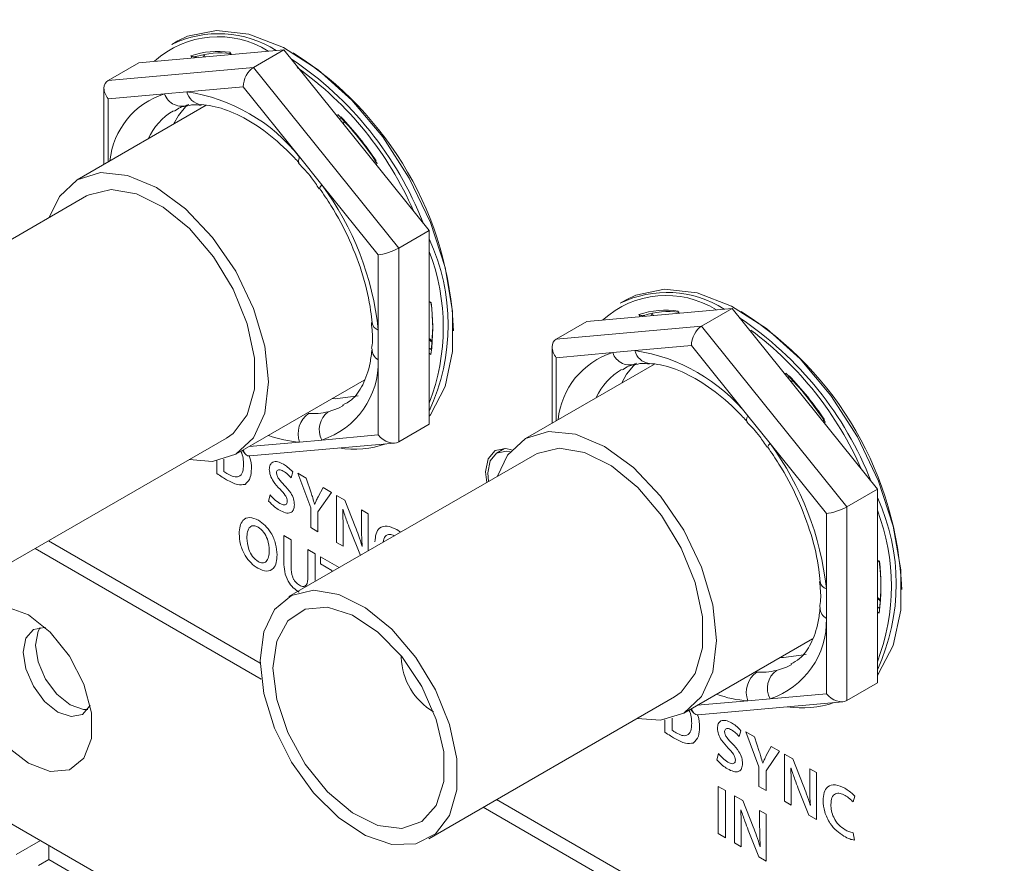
# Model space of a CAD drawing. Header units: millimetres. Extents: x 0 to 1118, y 0 to 864.
# Tile 174 of 256: x 123.97 to 132.51, y 694.45 to 701.77. Entities that reach past the tile are written whole.
import ezdxf

# ---------------------------------------------------------------- set-up
doc = ezdxf.new("R2010")
doc.units = ezdxf.units.MM

msp = doc.modelspace()

# ---------------------------------------------------------------- linework, layer by layer
at = {"color": 7, "linetype": 'Continuous', "lineweight": 15}
for p, q in [((145.917, 682.0771), (98.3223, 709.5529)), ((125.3421, 701.5821), (125.289, 701.5515)), ((126.2619, 701.5061), (125.0015, 701.3934)), ((125.5772, 701.4448), (125.5671, 701.4649)), ((125.7924, 701.4738), (125.795, 701.4643)), ((125.9967, 701.353), (126.2619, 701.5061)), ((127.5223, 699.9381), (126.2619, 701.5061)), ((124.7363, 701.2403), (125.0015, 701.3934)), ((125.4631, 701.4346), (125.4535, 701.4537)), ((124.6997, 701.172), (124.6997, 700.5113)), ((125.5876, 701.0238), (124.4678, 700.3774)), ((125.5445, 701.0295), (125.5407, 701.0297)), ((126.7775, 700.8646), (126.7857, 700.8849)), ((126.3929, 700.5245), (126.3915, 700.5258)), ((127.0582, 700.5383), (127.0472, 700.5291)), ((124.5489, 700.237), (122.4161, 699.0057)), ((127.2572, 699.785), (127.5223, 699.9381)), ((127.5223, 698.2575), (127.5223, 699.9381)), ((129.2312, 699.337), (129.1781, 699.3064)), ((127.5223, 699.3129), (127.5324, 699.309)), ((130.151, 699.261), (128.8906, 699.1483)), ((129.8858, 699.1079), (130.151, 699.261)), ((131.4114, 697.693), (130.151, 699.261)), ((129.3522, 699.1895), (129.3426, 699.2085)), ((129.4663, 699.1997), (129.4562, 699.2197)), ((129.6815, 699.2287), (129.6841, 699.2192)), ((127.0259, 699.1383), (127.026, 699.1353)), ((128.6254, 698.9952), (128.8906, 699.1483)), ((127.5479, 698.9799), (127.5223, 698.9995)), ((127.0261, 698.9081), (127.0265, 698.9118)), ((128.5888, 698.9269), (128.5888, 698.2661)), ((129.4767, 698.7787), (128.3569, 698.1323)), ((129.4336, 698.7844), (129.4298, 698.7846)), ((125.8427, 697.9958), (126.9583, 698.6398)), ((130.6666, 698.6195), (130.6748, 698.6398)), ((127.2572, 698.1044), (127.5223, 698.2575)), ((130.282, 698.2794), (130.2806, 698.2807)), ((130.9473, 698.2932), (130.9363, 698.284)), ((123.6288, 696.905), (125.7617, 698.1362)), ((125.9664, 697.9813), (127.2214, 698.0936)), ((128.177, 698.0461), (128.1074, 698.0059)), ((125.9009, 698.0293), (125.9254, 697.9988)), ((128.438, 697.9919), (126.3052, 696.7606)), ((131.1462, 697.5399), (131.4114, 697.693)), ((131.4114, 696.0124), (131.4114, 697.693)), ((124.2172, 697.2446), (126.0541, 696.1842)), ((126.0643, 696.0456), (124.1023, 697.1782)), ((131.4114, 697.0677), (131.4215, 697.0638)), ((130.915, 696.8931), (130.9151, 696.8902)), ((131.437, 696.7348), (131.4114, 696.7543)), ((130.9152, 696.663), (130.9156, 696.6667)), ((129.7318, 695.7506), (130.8474, 696.3947)), ((127.2797, 696.2338), (127.28, 696.2458)), ((131.1462, 695.8593), (131.4114, 696.0124)), ((127.5179, 694.6598), (129.6507, 695.8911)), ((129.8555, 695.7362), (131.1105, 695.8484)), ((129.7899, 695.7842), (129.8145, 695.7536)), ((128.1063, 694.9995), (145.917, 684.7176)), ((145.917, 684.5849), (127.9913, 694.9331)), ((123.9373, 694.5218), (124.1486, 694.6437)), ((124.2201, 694.6024), (124.2201, 694.4799)), ((124.2201, 694.4799), (124.1317, 694.4289)), ((124.2201, 694.4799), (145.917, 681.9546))]:
    msp.add_line(p, q, dxfattribs=at)
at = {"color": 9, "linetype": 'Continuous', "lineweight": 0}
for p, q in [((125.5659, 701.4438), (125.5565, 701.4626)), ((125.795, 701.4842), (125.8003, 701.4648)), ((125.4963, 701.4463), (125.5004, 701.438)), ((124.7363, 701.2403), (125.9967, 701.353)), ((125.9967, 701.353), (127.2572, 699.785)), ((125.2257, 701.1231), (124.7363, 701.0793)), ((125.419, 701.1404), (125.2257, 701.1231)), ((125.9083, 701.1841), (125.419, 701.1404)), ((126.3977, 700.5754), (125.9083, 701.1841)), ((124.7363, 701.0793), (124.7363, 700.5324)), ((126.7235, 700.9318), (126.7289, 700.9451)), ((126.7548, 700.9181), (126.748, 700.9013)), ((126.7751, 700.8676), (126.7832, 700.8877)), ((126.591, 700.3349), (126.3977, 700.5754)), ((127.0703, 700.5203), (127.0607, 700.5124)), ((127.0804, 699.7261), (126.591, 700.3349)), ((127.2572, 699.785), (127.2572, 698.1044)), ((127.0804, 699.0736), (127.0804, 699.7261)), ((127.5223, 699.3226), (127.5372, 699.3168)), ((129.684, 699.2391), (129.6894, 699.2197)), ((129.3853, 699.2012), (129.3895, 699.1929)), ((129.455, 699.1987), (129.4456, 699.2175)), ((127.0804, 698.8158), (127.0804, 699.0736)), ((128.6254, 698.9952), (129.8858, 699.1079)), ((129.8858, 699.1079), (131.1462, 697.5399)), ((127.5471, 698.9697), (127.5223, 698.9887)), ((127.5223, 698.9174), (127.54, 698.9038)), ((129.7974, 698.939), (129.3081, 698.8952)), ((130.2868, 698.3302), (129.7974, 698.939)), ((127.0804, 698.1633), (127.0804, 698.8158)), ((127.5372, 698.8616), (127.5223, 698.873)), ((129.1148, 698.8779), (128.6254, 698.8342)), ((128.6254, 698.8342), (128.6254, 698.2873)), ((129.3081, 698.8952), (129.1148, 698.8779)), ((130.6126, 698.6867), (130.6179, 698.6999)), ((130.6439, 698.6729), (130.6371, 698.6562)), ((130.6642, 698.6225), (130.6723, 698.6426)), ((130.4801, 698.0897), (130.2868, 698.3302)), ((130.9594, 698.2752), (130.9498, 698.2672)), ((126.591, 698.1196), (127.0804, 698.1633)), ((125.9593, 698.0631), (126.3977, 698.1023)), ((126.3977, 698.1023), (126.591, 698.1196)), ((130.9695, 697.481), (130.4801, 698.0897)), ((125.6787, 697.9383), (125.6787, 697.8297)), ((125.7411, 697.8457), (125.7411, 697.9523)), ((126.324, 697.7913), (126.3389, 697.8424)), ((126.4555, 697.79), (126.3821, 697.8324)), ((126.3821, 697.8324), (126.4937, 697.5299)), ((126.4978, 697.6607), (126.4555, 697.79)), ((126.6007, 697.7062), (126.5583, 697.6259)), ((126.6735, 697.6641), (126.6007, 697.7062)), ((126.1428, 697.6435), (126.1289, 697.59)), ((126.5562, 697.4957), (126.6735, 697.6641)), ((126.7886, 697.5977), (126.7169, 697.6391)), ((126.7169, 697.6391), (126.7169, 697.2309)), ((126.4937, 697.5299), (126.4937, 697.3597)), ((126.5283, 697.562), (126.5272, 697.5627)), ((126.8797, 697.369), (126.7886, 697.5977)), ((131.1462, 697.5399), (131.1462, 695.8593)), ((126.5562, 697.3236), (126.5562, 697.4957)), ((126.7715, 697.5186), (126.773, 697.5183)), ((126.9928, 697.4793), (126.9352, 697.5126)), ((126.9352, 697.5126), (126.9352, 697.3703)), ((126.9928, 697.1576), (126.9928, 697.4793)), ((130.9695, 696.8285), (130.9695, 697.481)), ((126.0377, 697.3639), (126.0376, 697.364)), ((126.0393, 697.423), (126.0392, 697.423)), ((126.4937, 697.3597), (126.5562, 697.3236)), ((126.2608, 697.29), (126.2608, 697.0572)), ((126.3233, 697.2539), (126.2608, 697.29)), ((126.7745, 697.1976), (126.7745, 697.3436)), ((126.8363, 697.3409), (126.9246, 697.1182)), ((127.2745, 697.3202), (127.24, 697.3426)), ((126.3233, 697.0169), (126.3233, 697.2539)), ((126.7169, 697.2309), (126.7745, 697.1976)), ((126.9408, 697.1961), (126.9397, 697.1967)), ((126.5319, 697.1335), (126.4695, 697.1696)), ((126.4695, 697.1696), (126.4695, 696.9325)), ((126.5319, 696.9013), (126.5319, 697.1335)), ((126.7415, 697.0125), (126.5775, 697.1072)), ((126.5775, 697.1072), (126.5775, 697.0463)), ((126.5775, 697.0463), (126.6781, 696.9882)), ((131.4114, 697.0775), (131.4263, 697.0717)), ((126.6781, 696.9882), (126.6781, 696.9759)), ((130.9695, 696.5707), (130.9695, 696.8285)), ((131.4361, 696.7246), (131.4114, 696.7435)), ((131.4114, 696.6723), (131.4291, 696.6587)), ((131.4263, 696.6164), (131.4114, 696.6279)), ((130.9695, 695.9182), (130.9695, 696.5707)), ((130.4801, 695.8745), (130.9695, 695.9182)), ((129.8484, 695.818), (130.2868, 695.8572)), ((130.2868, 695.8572), (130.4801, 695.8745)), ((129.5677, 695.6931), (129.5677, 695.5846)), ((129.6302, 695.6006), (129.6302, 695.7072)), ((130.2131, 695.5462), (130.228, 695.5973)), ((130.3446, 695.5449), (130.2712, 695.5873)), ((130.2712, 695.5873), (130.3828, 695.2848)), ((130.3869, 695.4156), (130.3446, 695.5449)), ((130.0319, 695.3984), (130.018, 695.3449)), ((130.4453, 695.2505), (130.5626, 695.419)), ((130.4898, 695.4611), (130.4474, 695.3808)), ((130.5626, 695.419), (130.4898, 695.4611)), ((130.6777, 695.3526), (130.606, 695.394)), ((130.606, 695.394), (130.606, 694.9857)), ((130.4174, 695.3169), (130.4163, 695.3175)), ((130.7688, 695.1239), (130.6777, 695.3526)), ((130.3828, 695.2848), (130.3828, 695.1146)), ((130.4453, 695.0785), (130.4453, 695.2505)), ((130.6606, 695.2735), (130.6621, 695.2732)), ((130.8819, 695.2342), (130.8243, 695.2674)), ((130.8243, 695.2674), (130.8243, 695.1251)), ((130.8819, 694.8264), (130.8819, 695.2342)), ((130.0311, 695.1135), (130.0311, 694.7052)), ((130.0935, 695.0774), (130.0311, 695.1135)), ((130.0935, 694.6692), (130.0935, 695.0774)), ((130.3828, 695.1146), (130.4453, 695.0785)), ((130.6636, 694.9525), (130.6636, 695.0985)), ((130.7254, 695.0957), (130.8175, 694.8636)), ((130.2435, 694.9908), (130.1718, 695.0323)), ((130.1718, 695.0323), (130.1718, 694.624)), ((130.3346, 694.7621), (130.2435, 694.9908)), ((130.606, 694.9857), (130.6636, 694.9525)), ((131.2009, 694.9795), (131.215, 695.0301)), ((130.2263, 694.9117), (130.2278, 694.9115)), ((130.4477, 694.8724), (130.3901, 694.9057)), ((130.3901, 694.9057), (130.3901, 694.7634)), ((130.8299, 694.951), (130.8288, 694.9516)), ((130.4477, 694.4647), (130.4477, 694.8724)), ((130.8175, 694.8636), (130.8819, 694.8264)), ((130.2294, 694.5907), (130.2294, 694.7367)), ((130.2912, 694.734), (130.3833, 694.5019)), ((131.2119, 694.6482), (131.2014, 694.7125)), ((130.0311, 694.7052), (130.0935, 694.6692)), ((130.1718, 694.624), (130.2294, 694.5907)), ((130.3957, 694.5893), (130.3946, 694.5899)), ((130.3833, 694.5019), (130.4477, 694.4647))]:
    msp.add_line(p, q, dxfattribs=at)
at = {"color": 7, "linetype": 'Continuous', "lineweight": 15, "flags": 128}
for points in [[(127.5223, 698.3252), (127.533, 698.3392), (127.6602, 698.5833), (127.7254, 698.8873), (127.7254, 699.2371), (127.6602, 699.6164), (127.533, 700.0073), (127.3497, 700.3916), (127.1188, 700.7514), (126.8512, 701.0698), (126.5593, 701.3319), (126.2568, 701.5254), (125.9578, 701.6414), (125.6764, 701.6744), (125.4257, 701.6228), (125.3421, 701.5821)], [(125.4195, 701.0253), (125.3464, 700.9352), (125.3041, 700.8602)], [(124.225, 700.05), (124.3133, 700.234), (124.4678, 700.3774), (124.6691, 700.4396), (124.9036, 700.4163), (125.1553, 700.3093), (125.4069, 700.1258), (125.6414, 699.8783), (125.8428, 699.5836), (125.9973, 699.2619), (126.0944, 698.935), (126.1276, 698.6253), (126.0944, 698.3538), (125.9973, 698.1391), (125.8428, 697.9958), (125.6414, 697.9336), (125.4377, 697.9492)], [(124.5489, 700.237), (124.5699, 700.2483), (124.7607, 700.2937), (124.9808, 700.2569), (125.2138, 700.1408), (125.4425, 699.9539), (125.6498, 699.7102), (125.8205, 699.4275), (125.9419, 699.127), (126.0049, 698.831), (126.0049, 698.5613), (125.9419, 698.3379), (125.8205, 698.1775), (125.7617, 698.1362)], [(131.4114, 696.0801), (131.4221, 696.0941), (131.5493, 696.3381), (131.6144, 696.6422), (131.6144, 696.992), (131.5493, 697.3713), (131.4221, 697.7622), (131.2388, 698.1465), (131.0079, 698.5063), (130.7402, 698.8246), (130.4484, 699.0867), (130.1459, 699.2803), (129.8469, 699.3963), (129.5655, 699.4293), (129.3147, 699.3777), (129.2312, 699.337)], [(129.3086, 698.7802), (129.2355, 698.69), (129.1932, 698.615)], [(126.679, 698.4785), (126.7067, 698.477), (126.9046, 698.5033)], [(128.1141, 697.8049), (128.2024, 697.9889), (128.3569, 698.1322), (128.5582, 698.1944), (128.7927, 698.1712), (129.0444, 698.0642), (129.296, 697.8807), (129.5305, 697.6331), (129.7319, 697.3385), (129.8864, 697.0168), (129.9835, 696.6899), (130.0166, 696.3802), (129.9835, 696.1087), (129.8864, 695.894), (129.7319, 695.7507), (129.5305, 695.6885), (129.3268, 695.7041)], [(128.2378, 698.034), (128.1866, 698.0454), (128.0948, 698.0276), (128.0335, 697.957), (128.012, 697.8444), (128.0222, 697.7518)], [(128.438, 697.9919), (128.459, 698.0032), (128.6498, 698.0485), (128.8699, 698.0118), (129.1029, 697.8957), (129.3316, 697.7088), (129.5389, 697.465), (129.7096, 697.1824), (129.831, 696.8819), (129.894, 696.5858), (129.894, 696.3161), (129.831, 696.0928), (129.7096, 695.9324), (129.6507, 695.8911)], [(128.2237, 698.0172), (128.1934, 698.0226), (128.1073, 698.0059), (128.0499, 697.9398), (128.0297, 697.8342), (128.0367, 697.7602)], [(126.0539, 696.2053), (126.0857, 696.4541), (126.1788, 696.6478), (126.3262, 696.7719), (126.517, 696.8173), (126.7371, 696.7806), (126.9701, 696.6645), (127.1988, 696.4776), (127.4061, 696.2338), (127.5768, 695.9512), (127.6982, 695.6507), (127.7612, 695.3546), (127.7612, 695.0849), (127.6982, 694.8616), (127.5768, 694.7012), (127.4061, 694.6156), (127.1988, 694.6113), (126.9701, 694.6884), (126.7371, 694.8413), (126.517, 695.0587), (126.3262, 695.3244), (126.1788, 695.6187), (126.0857, 695.9198), (126.0539, 696.2053)], [(124.0434, 696.6014), (123.8529, 696.6725), (123.6854, 696.6576), (123.5611, 696.5583), (123.495, 696.3866), (123.495, 696.1633), (123.5611, 695.9152), (123.6854, 695.6724), (123.8529, 695.4641), (124.0434, 695.3153), (124.2338, 695.2442), (124.4013, 695.2591), (124.5256, 695.3584), (124.5917, 695.5301), (124.5917, 695.7534), (124.5256, 696.0015), (124.4013, 696.2443), (124.2338, 696.4527), (124.0434, 696.6014)], [(126.1662, 696.1405), (126.1993, 696.3751), (126.2957, 696.5506), (126.4468, 696.6514), (126.6392, 696.6686), (126.8559, 696.6007), (127.0774, 696.4536), (127.2842, 696.2405), (127.4579, 695.9802), (127.5831, 695.696), (127.6486, 695.413), (127.6486, 695.1565), (127.5831, 694.9491), (127.4579, 694.8094), (127.2842, 694.7497), (127.0774, 694.7753), (126.8559, 694.8841), (126.6392, 695.0662), (126.4468, 695.3056), (126.2957, 695.5809), (126.1993, 695.8677), (126.1662, 696.1405)], [(124.1917, 696.4925), (124.1847, 696.4933), (124.0872, 696.4744), (124.022, 696.3994), (123.9992, 696.2798), (124.022, 696.1338), (124.0872, 695.9836), (124.1847, 695.8521), (124.2997, 695.7593), (124.4147, 695.7193), (124.5122, 695.7383), (124.5773, 695.8132), (124.5801, 695.8197)], [(124.147, 696.4934), (124.1281, 696.4606), (124.1052, 696.341), (124.1281, 696.195), (124.1932, 696.0448), (124.2907, 695.9133), (124.4057, 695.8205), (124.5208, 695.7806), (124.5585, 695.7805)], [(130.5681, 696.2334), (130.5958, 696.2319), (130.7937, 696.2581)], [(127.4493, 695.9959), (127.438, 696.0141), (127.4278, 696.033)]]:
    msp.add_lwpolyline(points, dxfattribs=at)
at = {"color": 9, "linetype": 'Continuous', "lineweight": 0, "flags": 128}
for points in [[(126.3915, 700.5258), (126.3894, 700.5286), (126.3867, 700.5401), (126.3895, 700.5559), (126.3977, 700.5754)], [(126.5712, 700.3023), (126.5707, 700.3031), (126.5717, 700.3099), (126.5786, 700.3207), (126.591, 700.3349)], [(126.6467, 698.3652), (126.7343, 698.3951), (126.7796, 698.4183)], [(130.2806, 698.2807), (130.2785, 698.2835), (130.2758, 698.295), (130.2786, 698.3108), (130.2868, 698.3302)], [(130.4602, 698.0571), (130.4598, 698.058), (130.4608, 698.0648), (130.4677, 698.0755), (130.4801, 698.0897)], [(130.5358, 696.1201), (130.6234, 696.15), (130.6687, 696.1732)]]:
    msp.add_lwpolyline(points, dxfattribs=at)
at = {"color": 7, "linetype": 'Continuous', "lineweight": 15}
for centre, radius, start, end in [((125.6954, 700.72), 0.9255, 57.4328, 116.04786), ((125.6898, 700.7996), 0.8195, 57.90261, 132.31643), ((125.6884, 700.7514), 0.7405, 81.72774, 108.49135), ((125.7129, 700.7498), 0.7294, 82.94443, 107.27474), ((124.7456, 698.9501), 2.9902, 2.25465, 57.74009), ((124.6321, 698.8939), 3.0463, 21.39508, 56.1941), ((124.6494, 698.9177), 2.984, 23.51128, 54.65505), ((124.6195, 698.8998), 2.9381, 33.47354, 44.11558), ((124.6574, 698.9217), 2.9002, 33.96144, 43.62765), ((125.8988, 699.1182), 1.7871, 335.29752, 24.70248), ((125.8083, 699.0978), 1.836, 338.9954, 21.0046), ((129.5789, 698.5545), 0.8195, 57.90261, 132.31643), ((129.5845, 698.4749), 0.9255, 57.4328, 116.04786), ((125.8367, 699.0892), 1.7157, 352.37582, 7.62418), ((125.8593, 699.108), 1.6931, 353.07508, 6.92492), ((129.5775, 698.5062), 0.7405, 81.72774, 108.49135), ((129.6019, 698.5047), 0.7294, 82.94443, 107.27474), ((128.5212, 696.6488), 3.0463, 21.39508, 56.1941), ((128.6347, 696.705), 2.9902, 2.25486, 57.73988), ((128.5154, 696.6573), 3.0113, 23.60237, 53.32418), ((128.5086, 696.6547), 2.9381, 33.47354, 44.11558), ((128.5465, 696.6766), 2.9002, 33.96144, 43.62765), ((126.8737, 698.8492), 0.8098, 260.49379, 289.72514), ((129.7879, 696.8731), 1.7871, 335.29752, 24.70248), ((129.6974, 696.8527), 1.836, 338.9954, 21.0046), ((129.7258, 696.8441), 1.7157, 352.37582, 7.62418), ((129.7484, 696.8629), 1.6931, 353.07508, 6.92492), ((127.8476, 696.2511), 0.5681, 181.7413, 239.53872), ((130.7628, 696.6041), 0.8098, 260.49379, 289.72514)]:
    msp.add_arc(centre, radius, start, end, dxfattribs=at)
at = {"color": 9, "linetype": 'Continuous', "lineweight": 0}
for centre, radius, start, end in [((125.4295, 700.4727), 0.6816, 107.40402, 174.24056), ((125.3717, 701.1703), 0.1535, 197.92275, 294.38782), ((125.1946, 699.6215), 1.5353, 38.40882, 81.59655), ((125.5605, 701.1738), 0.1454, 193.28313, 262.18512), ((125.594, 700.4958), 0.5631, 121.20963, 155.13633), ((124.4953, 698.7962), 2.5999, 6.1255, 36.28594), ((127.1059, 699.1509), 0.0814, 191.00441, 251.71125), ((127.1294, 698.9068), 0.1033, 179.27288, 241.65074), ((126.3684, 698.7961), 0.7122, 288.21391, 1.58455), ((129.3186, 698.2276), 0.6816, 107.40402, 174.24056), ((129.2608, 698.9252), 0.1535, 197.92275, 294.38782), ((129.0837, 697.3764), 1.5353, 38.40882, 81.59655), ((129.4496, 698.9286), 0.1454, 193.28313, 262.18512), ((129.4831, 698.2507), 0.5631, 121.20963, 155.13633), ((126.6005, 698.1748), 0.2153, 125.58014, 199.67022), ((126.7606, 698.2103), 0.1923, 126.31659, 208.13164), ((126.4588, 699.065), 0.9646, 249.83733, 266.36922), ((128.3844, 696.5511), 2.5999, 6.1255, 36.28594), ((130.995, 696.9057), 0.0814, 191.00441, 251.71125), ((131.0185, 696.6616), 0.1033, 179.27288, 241.65074), ((130.2575, 696.551), 0.7122, 288.21391, 1.58455), ((130.4895, 695.9296), 0.2153, 125.58014, 199.67022), ((130.6497, 695.9651), 0.1923, 126.31659, 208.13164), ((130.3479, 696.8199), 0.9646, 249.83733, 266.36922)]:
    msp.add_arc(centre, radius, start, end, dxfattribs=at)
at = {"color": 7, "linetype": 'Continuous', "lineweight": 15}
for centre, major_axis, ratio, start_param, end_param in [((125.9967, 701.2351), (0.0531, 0.1249), 0.565758, 0.644794, 2.21559), ((124.8247, 701.1303), (0.1054, -0.0964), 0.697875, 2.924271, 4.495068), ((127.1688, 699.7771), (0.1246, 0.0439), 0.218312, 3.850273, 5.42107), ((129.8858, 698.99), (0.0531, 0.1249), 0.565758, 0.644794, 2.21559), ((128.7138, 698.8852), (0.1054, -0.0964), 0.697875, 2.924271, 4.495068), ((127.1688, 698.2144), (0.1054, -0.0964), 0.697875, 4.495068, 6.065864), ((125.9967, 698.1096), (0.0531, 0.1249), 0.565758, 2.428289, 3.435631), ((131.0579, 697.532), (0.1246, 0.0439), 0.218312, 3.850273, 5.42107), ((131.0579, 695.9692), (0.1054, -0.0964), 0.697875, 4.495068, 6.065864), ((129.8858, 695.8644), (0.0531, 0.1249), 0.565758, 2.428289, 3.435631)]:
    msp.add_ellipse(centre, major_axis=major_axis, ratio=ratio, start_param=start_param, end_param=end_param, dxfattribs=at)
for points, knots in [([(125.795, 701.4842), (125.7949, 701.4841), (125.7937, 701.4818), (125.7921, 701.4776), (125.7925, 701.4751), (125.7927, 701.4739)], [0, 0, 0, 0, 0.022241, 0.538242, 1, 1, 1, 1]), ([(125.4535, 701.4537), (125.4536, 701.4536), (125.4565, 701.4516), (125.4632, 701.4479), (125.4738, 701.4444), (125.4835, 701.4433), (125.491, 701.444), (125.4945, 701.4455), (125.4963, 701.4463)], [0, 0, 0, 0, 0.010425, 0.253347, 0.527708, 0.723768, 0.861556, 1, 1, 1, 1]), ([(125.3116, 700.974), (125.3282, 700.986), (125.3553, 701.0057), (125.3895, 701.0142), (125.4028, 701.0175)], [0, 0, 0, 0, 0.6125202, 1, 1, 1, 1]), ([(125.4084, 701.013), (125.4308, 701.0207), (125.4704, 701.0343), (125.5211, 701.026), (125.543, 701.0224)], [0, 0, 0, 0, 0.5676, 1, 1, 1, 1]), ([(125.5423, 701.0296), (125.5741, 701.0266), (125.6694, 701.0174), (125.8532, 700.954), (126.086, 700.814), (126.2675, 700.6588), (126.3658, 700.5534), (126.3913, 700.5261)], [0, 0, 0, 0, 0.131217, 0.393224, 0.651721, 0.909743, 1, 1, 1, 1]), ([(126.389, 700.5213), (126.4277, 700.4813), (126.4923, 700.4145), (126.5458, 700.3319), (126.5672, 700.2988)], [0, 0, 0, 0, 0.599001, 1, 1, 1, 1]), ([(126.5711, 700.3024), (126.6042, 700.2539), (126.7014, 700.112), (126.8369, 699.8556), (126.9547, 699.5434), (127.0097, 699.3009), (127.0225, 699.1708), (127.026, 699.1354)], [0, 0, 0, 0, 0.13333, 0.390767, 0.648221, 0.904298, 1, 1, 1, 1]), ([(129.684, 699.2391), (129.684, 699.239), (129.6828, 699.2366), (129.6811, 699.2325), (129.6816, 699.23), (129.6818, 699.2288)], [0, 0, 0, 0, 0.022241, 0.538242, 1, 1, 1, 1]), ([(129.3426, 699.2085), (129.3427, 699.2085), (129.3456, 699.2065), (129.3523, 699.2028), (129.3629, 699.1993), (129.3726, 699.1982), (129.3801, 699.1988), (129.3836, 699.2004), (129.3853, 699.2012)], [0, 0, 0, 0, 0.010425, 0.253347, 0.527708, 0.723768, 0.861556, 1, 1, 1, 1]), ([(127.0201, 699.138), (127.0264, 699.0835), (127.036, 699.0007), (127.0254, 698.9353), (127.0218, 698.913)], [0, 0, 0, 0, 0.659206, 1, 1, 1, 1]), ([(127.0262, 698.9085), (127.0213, 698.8677), (127.007, 698.7484), (126.9484, 698.5906), (126.8664, 698.4713), (126.7971, 698.4356), (126.7702, 698.4217)], [0, 0, 0, 0, 0.164278, 0.479418, 0.79792, 1, 1, 1, 1]), ([(129.2007, 698.7289), (129.2173, 698.7409), (129.2444, 698.7606), (129.2786, 698.7691), (129.2919, 698.7724)], [0, 0, 0, 0, 0.6125202, 1, 1, 1, 1]), ([(129.2975, 698.7679), (129.3199, 698.7756), (129.3595, 698.7892), (129.4102, 698.7809), (129.4321, 698.7773)], [0, 0, 0, 0, 0.5676, 1, 1, 1, 1]), ([(129.4314, 698.7845), (129.4632, 698.7814), (129.5585, 698.7723), (129.7423, 698.7089), (129.975, 698.5689), (130.1566, 698.4137), (130.2549, 698.3083), (130.2803, 698.281)], [0, 0, 0, 0, 0.131217, 0.393224, 0.651721, 0.909743, 1, 1, 1, 1]), ([(130.2781, 698.2761), (130.3168, 698.2361), (130.3814, 698.1693), (130.4349, 698.0868), (130.4563, 698.0537)], [0, 0, 0, 0, 0.599001, 1, 1, 1, 1]), ([(130.4602, 698.0573), (130.4933, 698.0088), (130.5905, 697.8669), (130.726, 697.6104), (130.8438, 697.2983), (130.8988, 697.0558), (130.9116, 696.9257), (130.9151, 696.8903)], [0, 0, 0, 0, 0.13333, 0.390767, 0.648221, 0.904298, 1, 1, 1, 1]), ([(130.9092, 696.8929), (130.9155, 696.8383), (130.925, 696.7556), (130.9145, 696.6902), (130.9109, 696.6679)], [0, 0, 0, 0, 0.659206, 1, 1, 1, 1]), ([(130.9152, 696.6634), (130.9104, 696.6226), (130.8961, 696.5033), (130.8375, 696.3455), (130.7554, 696.2261), (130.6862, 696.1905), (130.6593, 696.1766)], [0, 0, 0, 0, 0.164278, 0.479418, 0.79792, 1, 1, 1, 1])]:
    msp.add_open_spline(points, degree=3, knots=knots, dxfattribs=at)
at = {"color": 9, "linetype": 'Continuous', "lineweight": 0}
for points, knots in [([(126.4752, 698.3499), (126.5033, 698.3494), (126.5628, 698.3482), (126.6178, 698.3594), (126.6467, 698.3652)], [0, 0, 0, 0, 0.473307, 1, 1, 1, 1]), ([(125.8862, 698.0208), (125.8865, 698.0204), (125.899, 698.0029), (125.9081, 697.9598), (125.9104, 697.9249), (125.9115, 697.9074)], [0, 0, 0, 0, 0.014331, 0.506252, 1, 1, 1, 1]), ([(125.9788, 697.871), (125.9791, 697.9051), (125.9793, 697.9416), (125.9611, 697.9794), (125.9599, 697.982)], [0, 0, 0, 0, 0.931608, 1, 1, 1, 1]), ([(125.9115, 697.9074), (125.9103, 697.8842), (125.9078, 697.8378), (125.8749, 697.7978), (125.8259, 697.798), (125.7934, 697.8147), (125.7771, 697.8231)], [0, 0, 0, 0, 0.280836, 0.559183, 0.779171, 1, 1, 1, 1]), ([(125.9245, 697.7346), (125.9427, 697.7521), (125.9753, 697.7834), (125.9777, 697.8442), (125.9788, 697.871)], [0, 0, 0, 0, 0.557968, 1, 1, 1, 1]), ([(126.2566, 697.9104), (126.24, 697.9186), (126.2068, 697.935), (126.1652, 697.9323), (126.139, 697.9065), (126.1361, 697.878), (126.1347, 697.8637)], [0, 0, 0, 0, 0.280832, 0.560169, 0.779987, 1, 1, 1, 1]), ([(126.3389, 697.8424), (126.3241, 697.8579), (126.2976, 697.8855), (126.2691, 697.9027), (126.2566, 697.9104)], [0, 0, 0, 0, 0.55926, 1, 1, 1, 1]), ([(125.6787, 697.8297), (125.6945, 697.8188), (125.7229, 697.7994), (125.7513, 697.7828), (125.7639, 697.7754)], [0, 0, 0, 0, 0.5599283, 1, 1, 1, 1]), ([(125.7771, 697.8231), (125.7703, 697.8269), (125.7583, 697.8336), (125.7464, 697.842), (125.7411, 697.8457)], [0, 0, 0, 0, 0.560117, 1, 1, 1, 1]), ([(126.1347, 697.8637), (126.1364, 697.8466), (126.1397, 697.8125), (126.1747, 697.7482), (126.2074, 697.7132), (126.2274, 697.6918)], [0, 0, 0, 0, 0.279607, 0.559172, 1, 1, 1, 1]), ([(126.1972, 697.8349), (126.1978, 697.8403), (126.199, 697.8513), (126.2085, 697.8599), (126.2264, 697.8645), (126.2436, 697.856), (126.2556, 697.85)], [0, 0, 0, 0, 0.1866627, 0.373809, 0.5606492, 1, 1, 1, 1]), ([(126.2645, 697.729), (126.248, 697.7458), (126.225, 697.7691), (126.2, 697.8088), (126.1981, 697.8262), (126.1972, 697.8349)], [0, 0, 0, 0, 0.561948, 0.781377, 1, 1, 1, 1]), ([(126.2556, 697.85), (126.269, 697.8414), (126.2929, 697.8261), (126.3145, 697.8019), (126.324, 697.7913)], [0, 0, 0, 0, 0.5599209, 1, 1, 1, 1]), ([(125.7639, 697.7754), (125.7962, 697.7579), (125.8537, 697.7267), (125.9029, 697.7322), (125.9245, 697.7346)], [0, 0, 0, 0, 0.561095, 1, 1, 1, 1]), ([(126.3524, 697.5575), (126.3512, 697.5742), (126.3487, 697.6075), (126.3168, 697.6723), (126.2843, 697.7075), (126.2645, 697.729)], [0, 0, 0, 0, 0.279926, 0.559352, 1, 1, 1, 1]), ([(126.2259, 697.5696), (126.2096, 697.5805), (126.1804, 697.6), (126.1543, 697.6302), (126.1428, 697.6435)], [0, 0, 0, 0, 0.559774, 1, 1, 1, 1]), ([(126.2274, 697.6918), (126.2437, 697.6755), (126.2663, 697.6528), (126.2878, 697.613), (126.2892, 697.5964), (126.29, 697.5881)], [0, 0, 0, 0, 0.560703, 0.780426, 1, 1, 1, 1]), ([(126.5272, 697.5627), (126.522, 697.5809), (126.5127, 697.6136), (126.5024, 697.6463), (126.4978, 697.6607)], [0, 0, 0, 0, 0.559977, 1, 1, 1, 1]), ([(126.5583, 697.6259), (126.5524, 697.6143), (126.5418, 697.5936), (126.5324, 697.5717), (126.5283, 697.562)], [0, 0, 0, 0, 0.560005, 1, 1, 1, 1]), ([(126.1289, 697.59), (126.1456, 697.5722), (126.1753, 697.5403), (126.2075, 697.5201), (126.2217, 697.5111)], [0, 0, 0, 0, 0.559238, 1, 1, 1, 1]), ([(126.2217, 697.5111), (126.2394, 697.5021), (126.2747, 697.4843), (126.32, 697.4843), (126.3481, 697.5118), (126.351, 697.5423), (126.3524, 697.5575)], [0, 0, 0, 0, 0.281083, 0.560175, 0.7801, 1, 1, 1, 1]), ([(126.29, 697.5881), (126.2895, 697.5819), (126.2885, 697.5694), (126.2788, 697.5584), (126.2585, 697.5535), (126.2394, 697.563), (126.2259, 697.5696)], [0, 0, 0, 0, 0.187004, 0.373639, 0.560643, 1, 1, 1, 1]), ([(126.0392, 697.423), (126.0131, 697.4345), (125.9609, 697.4574), (125.905, 697.4299), (125.8771, 697.375), (125.8742, 697.3296), (125.8727, 697.3068)], [0, 0, 0, 0, 0.279676, 0.558642, 0.779064, 1, 1, 1, 1]), ([(126.7745, 697.3436), (126.7745, 697.3759), (126.7746, 697.4337), (126.7724, 697.4926), (126.7715, 697.5186)], [0, 0, 0, 0, 0.560006, 1, 1, 1, 1]), ([(126.773, 697.5183), (126.7839, 697.4852), (126.8035, 697.426), (126.8262, 697.3669), (126.8363, 697.3409)], [0, 0, 0, 0, 0.559958, 1, 1, 1, 1]), ([(125.94, 697.2692), (125.9411, 697.2883), (125.9432, 697.3265), (125.9629, 697.3663), (125.9972, 697.3817), (126.0242, 697.3699), (126.0377, 697.3639)], [0, 0, 0, 0, 0.280909, 0.560978, 0.780167, 1, 1, 1, 1]), ([(126.0376, 697.364), (126.0545, 697.3511), (126.0883, 697.3252), (126.1274, 697.2439), (126.1319, 697.1917), (126.1347, 697.1598)], [0, 0, 0, 0, 0.279696, 0.55946, 1, 1, 1, 1]), ([(126.202, 697.1239), (126.1998, 697.1544), (126.1954, 697.2153), (126.156, 697.3093), (126.0989, 697.3824), (126.0592, 697.4094), (126.0393, 697.423)], [0, 0, 0, 0, 0.280332, 0.559675, 0.77947, 1, 1, 1, 1]), ([(126.9397, 697.1967), (126.9297, 697.2289), (126.9117, 697.2864), (126.8895, 697.3437), (126.8797, 697.369)], [0, 0, 0, 0, 0.559965, 1, 1, 1, 1]), ([(126.9352, 697.3703), (126.9354, 697.3382), (126.9356, 697.281), (126.9392, 697.2221), (126.9408, 697.1961)], [0, 0, 0, 0, 0.5599992, 1, 1, 1, 1]), ([(127.24, 697.3426), (127.2121, 697.3557), (127.1564, 697.3818), (127.091, 697.3643), (127.0568, 697.3094), (127.0534, 697.2609), (127.0516, 697.2366)], [0, 0, 0, 0, 0.280148, 0.559263, 0.779247, 1, 1, 1, 1]), ([(125.8727, 697.3068), (125.8749, 697.2764), (125.8791, 697.2157), (125.918, 697.1219), (125.9745, 697.0483), (126.0142, 697.0211), (126.034, 697.0075)], [0, 0, 0, 0, 0.280454, 0.559838, 0.779583, 1, 1, 1, 1]), ([(127.1239, 697.2332), (127.1248, 697.2428), (127.1276, 697.2729), (127.1546, 697.2989), (127.191, 697.3031), (127.2133, 697.2927), (127.2208, 697.2892)], [0, 0, 0, 0, 0.175247, 0.552143, 0.849901, 1, 1, 1, 1]), ([(126.0377, 697.0654), (126.0208, 697.0782), (125.987, 697.1039), (125.947, 697.185), (125.9427, 697.2372), (125.94, 697.2692)], [0, 0, 0, 0, 0.279551, 0.559487, 1, 1, 1, 1]), ([(126.034, 697.0075), (126.0604, 696.9956), (126.1132, 696.9719), (126.1712, 696.9975), (126.1979, 697.0548), (126.2007, 697.1009), (126.202, 697.1239)], [0, 0, 0, 0, 0.279709, 0.558607, 0.778972, 1, 1, 1, 1]), ([(126.1347, 697.1598), (126.1336, 697.1408), (126.1315, 697.1029), (126.1119, 697.0633), (126.0779, 697.0478), (126.0511, 697.0595), (126.0377, 697.0654)], [0, 0, 0, 0, 0.28094, 0.56097, 0.780248, 1, 1, 1, 1]), ([(126.2608, 697.0572), (126.2619, 697.0313), (126.2639, 696.9799), (126.2917, 696.8978), (126.3416, 696.8337), (126.376, 696.8113), (126.3933, 696.8001)], [0, 0, 0, 0, 0.281252, 0.559872, 0.779485, 1, 1, 1, 1]), ([(126.3954, 696.8588), (126.3836, 696.8672), (126.3658, 696.8799), (126.3474, 696.9078), (126.3264, 696.9526), (126.3247, 696.9883), (126.3233, 697.0169)], [0, 0, 0, 0, 0.249266, 0.374955, 0.500746, 1, 1, 1, 1]), ([(126.4695, 696.9325), (126.4681, 696.9052), (126.4664, 696.8709), (126.4447, 696.8506), (126.4254, 696.845), (126.4074, 696.8533), (126.3954, 696.8588)], [0, 0, 0, 0, 0.498865, 0.624642, 0.75033, 1, 1, 1, 1]), ([(130.3643, 696.1048), (130.3924, 696.1042), (130.4519, 696.1031), (130.5069, 696.1142), (130.5358, 696.1201)], [0, 0, 0, 0, 0.473307, 1, 1, 1, 1]), ([(129.7753, 695.7757), (129.7756, 695.7752), (129.7881, 695.7577), (129.7972, 695.7147), (129.7995, 695.6798), (129.8006, 695.6623)], [0, 0, 0, 0, 0.014331, 0.506252, 1, 1, 1, 1]), ([(129.8679, 695.6259), (129.8682, 695.6599), (129.8684, 695.6965), (129.8502, 695.7343), (129.849, 695.7369)], [0, 0, 0, 0, 0.931608, 1, 1, 1, 1]), ([(129.8006, 695.6623), (129.7994, 695.639), (129.7969, 695.5927), (129.764, 695.5527), (129.715, 695.5529), (129.6824, 695.5696), (129.6661, 695.578)], [0, 0, 0, 0, 0.280836, 0.559183, 0.779171, 1, 1, 1, 1]), ([(130.1457, 695.6652), (130.1291, 695.6735), (130.0959, 695.6899), (130.0543, 695.6871), (130.0281, 695.6613), (130.0252, 695.6328), (130.0238, 695.6186)], [0, 0, 0, 0, 0.280843, 0.560176, 0.77999, 1, 1, 1, 1]), ([(130.228, 695.5973), (130.2132, 695.6127), (130.1867, 695.6403), (130.1582, 695.6576), (130.1457, 695.6652)], [0, 0, 0, 0, 0.559278, 1, 1, 1, 1]), ([(129.5677, 695.5846), (129.5836, 695.5737), (129.612, 695.5543), (129.6404, 695.5376), (129.653, 695.5303)], [0, 0, 0, 0, 0.5599283, 1, 1, 1, 1]), ([(129.6661, 695.578), (129.6594, 695.5818), (129.6474, 695.5885), (129.6355, 695.5969), (129.6302, 695.6006)], [0, 0, 0, 0, 0.560117, 1, 1, 1, 1]), ([(129.8136, 695.4895), (129.8318, 695.507), (129.8643, 695.5383), (129.8668, 695.5991), (129.8679, 695.6259)], [0, 0, 0, 0, 0.557968, 1, 1, 1, 1]), ([(130.0238, 695.6186), (130.0255, 695.6015), (130.0288, 695.5674), (130.0638, 695.5031), (130.0965, 695.4681), (130.1165, 695.4467)], [0, 0, 0, 0, 0.279607, 0.559172, 1, 1, 1, 1]), ([(130.0863, 695.5898), (130.0869, 695.5952), (130.0881, 695.6061), (130.0976, 695.6148), (130.1155, 695.6193), (130.1327, 695.6108), (130.1447, 695.6049)], [0, 0, 0, 0, 0.1866627, 0.373809, 0.5606492, 1, 1, 1, 1]), ([(130.1536, 695.4839), (130.137, 695.5007), (130.1141, 695.524), (130.0891, 695.5637), (130.0872, 695.5811), (130.0863, 695.5898)], [0, 0, 0, 0, 0.561948, 0.781377, 1, 1, 1, 1]), ([(130.1447, 695.6049), (130.1581, 695.5963), (130.182, 695.5809), (130.2036, 695.5568), (130.2131, 695.5462)], [0, 0, 0, 0, 0.5599209, 1, 1, 1, 1]), ([(129.653, 695.5303), (129.6852, 695.5128), (129.7428, 695.4816), (129.792, 695.4871), (129.8136, 695.4895)], [0, 0, 0, 0, 0.561095, 1, 1, 1, 1]), ([(130.2415, 695.3124), (130.2403, 695.3291), (130.2378, 695.3624), (130.2059, 695.4272), (130.1734, 695.4623), (130.1536, 695.4839)], [0, 0, 0, 0, 0.279926, 0.559352, 1, 1, 1, 1]), ([(130.115, 695.3245), (130.0986, 695.3354), (130.0695, 695.3549), (130.0434, 695.3851), (130.0319, 695.3984)], [0, 0, 0, 0, 0.559774, 1, 1, 1, 1]), ([(130.1165, 695.4467), (130.1328, 695.4304), (130.1554, 695.4077), (130.1768, 695.3679), (130.1783, 695.3513), (130.179, 695.343)], [0, 0, 0, 0, 0.560703, 0.780426, 1, 1, 1, 1]), ([(130.4163, 695.3175), (130.4111, 695.3358), (130.4018, 695.3685), (130.3914, 695.4012), (130.3869, 695.4156)], [0, 0, 0, 0, 0.559977, 1, 1, 1, 1]), ([(130.018, 695.3449), (130.0347, 695.3271), (130.0644, 695.2952), (130.0966, 695.2749), (130.1108, 695.266)], [0, 0, 0, 0, 0.559238, 1, 1, 1, 1]), ([(130.1108, 695.266), (130.1285, 695.257), (130.1637, 695.2392), (130.2091, 695.2391), (130.2372, 695.2667), (130.2401, 695.2972), (130.2415, 695.3124)], [0, 0, 0, 0, 0.281083, 0.560175, 0.7801, 1, 1, 1, 1]), ([(130.179, 695.343), (130.1786, 695.3368), (130.1776, 695.3243), (130.1679, 695.3133), (130.1476, 695.3083), (130.1284, 695.3178), (130.115, 695.3245)], [0, 0, 0, 0, 0.187004, 0.373639, 0.560643, 1, 1, 1, 1]), ([(130.4474, 695.3808), (130.4414, 695.3692), (130.4309, 695.3485), (130.4215, 695.3265), (130.4174, 695.3169)], [0, 0, 0, 0, 0.560005, 1, 1, 1, 1]), ([(130.6636, 695.0985), (130.6636, 695.1308), (130.6637, 695.1885), (130.6615, 695.2475), (130.6606, 695.2735)], [0, 0, 0, 0, 0.560005, 1, 1, 1, 1]), ([(130.6621, 695.2732), (130.673, 695.2401), (130.6926, 695.1809), (130.7153, 695.1218), (130.7254, 695.0957)], [0, 0, 0, 0, 0.559958, 1, 1, 1, 1]), ([(130.8288, 694.9516), (130.8188, 694.9838), (130.8008, 695.0412), (130.7786, 695.0986), (130.7688, 695.1239)], [0, 0, 0, 0, 0.559965, 1, 1, 1, 1]), ([(130.8243, 695.1251), (130.8244, 695.0931), (130.8247, 695.0359), (130.8283, 694.9769), (130.8299, 694.951)], [0, 0, 0, 0, 0.5599992, 1, 1, 1, 1]), ([(131.1291, 695.0975), (131.1012, 695.1106), (131.0455, 695.1367), (130.9801, 695.1191), (130.9459, 695.0643), (130.9424, 695.0158), (130.9407, 694.9915)], [0, 0, 0, 0, 0.280149, 0.559258, 0.779246, 1, 1, 1, 1]), ([(131.008, 694.9562), (131.0095, 694.9774), (131.0123, 695.0196), (131.0432, 695.0546), (131.087, 695.0572), (131.1168, 695.0424), (131.1318, 695.0351)], [0, 0, 0, 0, 0.280639, 0.559252, 0.779364, 1, 1, 1, 1]), ([(131.215, 695.0301), (131.1994, 695.0452), (131.1715, 695.0721), (131.1421, 695.0897), (131.1291, 695.0975)], [0, 0, 0, 0, 0.559216, 1, 1, 1, 1]), ([(130.9407, 694.9915), (130.9431, 694.9592), (130.9477, 694.8948), (130.9949, 694.7957), (131.0579, 694.7241), (131.0998, 694.6967), (131.1208, 694.683)], [0, 0, 0, 0, 0.280224, 0.559005, 0.779136, 1, 1, 1, 1]), ([(131.1318, 695.0351), (131.1451, 695.0267), (131.1688, 695.0117), (131.1911, 694.9893), (131.2009, 694.9795)], [0, 0, 0, 0, 0.559946, 1, 1, 1, 1]), ([(130.2294, 694.7367), (130.2294, 694.7691), (130.2295, 694.8268), (130.2273, 694.8858), (130.2263, 694.9117)], [0, 0, 0, 0, 0.560007, 1, 1, 1, 1]), ([(130.2278, 694.9115), (130.2388, 694.8783), (130.2583, 694.8191), (130.2811, 694.76), (130.2912, 694.734)], [0, 0, 0, 0, 0.559954, 1, 1, 1, 1]), ([(131.1312, 694.7378), (131.1124, 694.7506), (131.0748, 694.776), (131.0316, 694.8403), (131.0109, 694.9035), (131.009, 694.9386), (131.008, 694.9562)], [0, 0, 0, 0, 0.280253, 0.558776, 0.779052, 1, 1, 1, 1]), ([(130.3946, 694.5899), (130.3846, 694.622), (130.3666, 694.6795), (130.3444, 694.7369), (130.3346, 694.7621)], [0, 0, 0, 0, 0.5599511, 1, 1, 1, 1]), ([(130.3901, 694.7634), (130.3902, 694.7314), (130.3905, 694.6742), (130.3941, 694.6152), (130.3957, 694.5893)], [0, 0, 0, 0, 0.5599992, 1, 1, 1, 1]), ([(131.2014, 694.7125), (131.1886, 694.7148), (131.1658, 694.7191), (131.1418, 694.7321), (131.1312, 694.7378)], [0, 0, 0, 0, 0.559424, 1, 1, 1, 1]), ([(131.1208, 694.683), (131.1382, 694.6733), (131.1694, 694.6561), (131.1989, 694.6506), (131.2119, 694.6482)], [0, 0, 0, 0, 0.560515, 1, 1, 1, 1])]:
    msp.add_open_spline(points, degree=3, knots=knots, dxfattribs=at)

doc.saveas('drawing.dxf')
